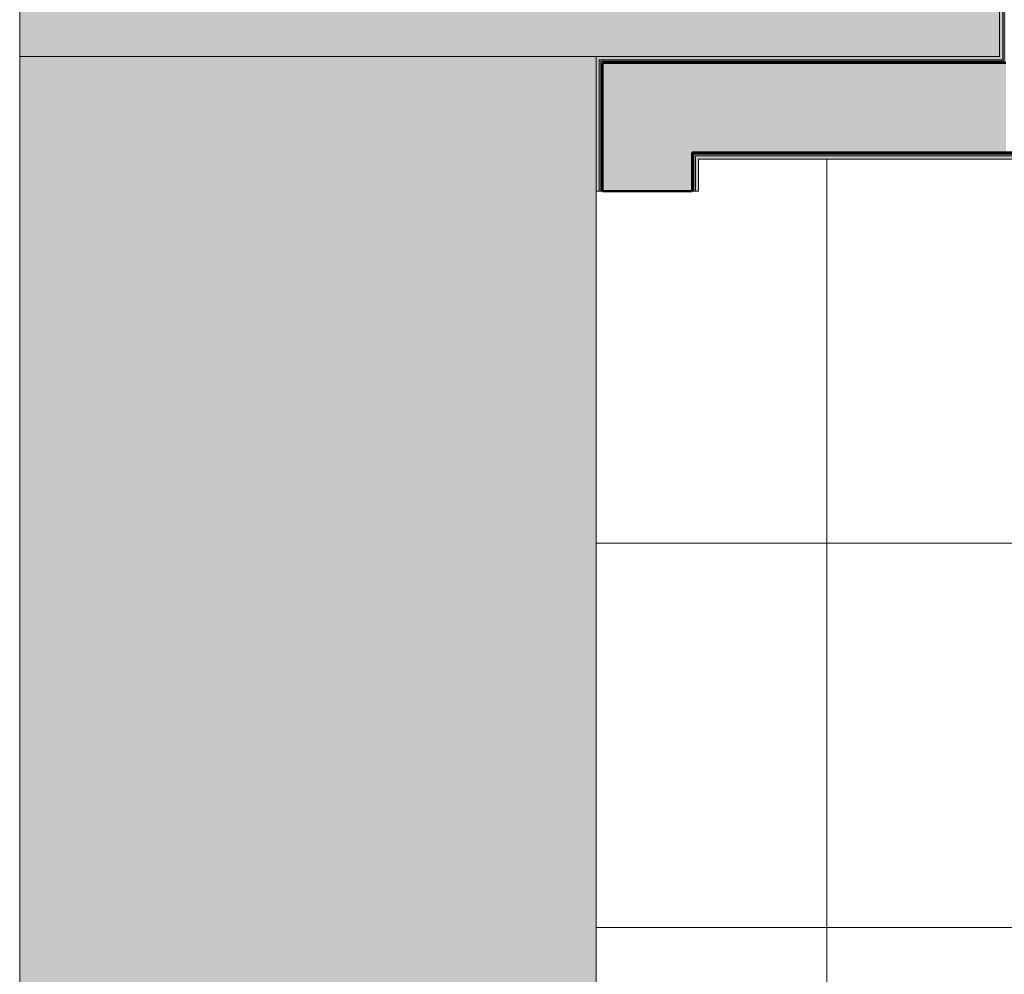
# Model space of a CAD drawing. Header units: millimetres. Extents: x -13994 to 14014, y -18238 to 7441.
# Tile 19 of 190: x -9234 to -7696, y -16748 to -15258. Entities that reach past the tile are written whole.
import ezdxf

# ---------------------------------------------------------------- set-up
doc = ezdxf.new("R2010")
doc.units = ezdxf.units.MM
for name, color, linetype, lineweight in [('A-FLOR', 7, 'Continuous', 5), ('A-FLOR-PATT', 7, 'Continuous', 5), ('A-WALL', 7, 'Continuous', 5), ('A-WALL-PATT', 7, 'Continuous', 50), ('I-WALL', 7, 'Continuous', 5)]:
    doc.layers.add(name, color=color, linetype=linetype, lineweight=lineweight)

msp = doc.modelspace()

# ---------------------------------------------------------------- hatches: boundary and pattern name
at = {"layer": 'A-FLOR-PATT', "true_color": 0xd8d8d8}
h = msp.add_hatch(color=254, dxfattribs=at)
h.paths.add_polyline_path([(506.4, -18075), (1406.4, -18075), (1406.4, -13815), (506.4, -13815), (506.4, -16075), (526.4, -16075), (526.4, -17475), (506.4, -17475), (506.4, -18048.8)])
h.paths.add_polyline_path([(-8173.6, -15315), (-7703.7, -15314.6), (-7703.7, -11235), (-7193.6, -11235), (-7193.6, -11215), (-5493.6, -11215), (-5493.6, -11235), (-4683.6, -11235), (-4683.6, -11215), (-3683.6, -11215), (-3683.6, -11235), (-2873.6, -11235), (-2873.6, -11215), (-1173.6, -11215), (-1173.6, -11235), (-663.6, -11235), (-663.6, -12615), (236.4, -12615), (236.4, -10335), (-8603.7, -10335), (-8603.7, -13115), (-9233.6, -13115), (-9233.6, -15315), (-8178.6, -15315)])
msp.add_hatch(color=254, dxfattribs=at).paths.add_polyline_path([(-8333.6, -18075), (-8333.6, -17783.9), (-8334.6, -17784.9), (-8354, -17785.2), (-8354.4, -17785.6), (-8392.4, -17785.9), (-8393.3, -17790.8), (-8395.5, -17792.7), (-8399.3, -17793.3), (-8402.9, -17794.4), (-8405.7, -17795.9), (-8409.6, -17798.4), (-8412.5, -17798.2), (-8415.6, -17795.9), (-8418.9, -17794.2), (-8422, -17793.3), (-8426.4, -17792.4), (-8428.3, -17790.2), (-8428.8, -17787), (-8429.4, -17785.6), (-8439.4, -17785.1), (-8441.6, -17785.5), (-8444.7, -17787.6), (-8447.9, -17788.5), (-8453, -17788.9), (-8457.1, -17787.9), (-8462.4, -17783.8), (-8464.6, -17779.4), (-8465.3, -17775), (-8463.7, -17768.4), (-8462, -17765.8), (-8458.1, -17762.7), (-8454.4, -17761.5), (-8449.9, -17761.2), (-8444.7, -17762.4), (-8439.6, -17765), (-8428.9, -17764.1), (-8428, -17759.3), (-8425.8, -17757.4), (-8422.2, -17756.8), (-8418.4, -17755.7), (-8415.6, -17754.1), (-8411.7, -17751.6), (-8408.8, -17751.9), (-8405.3, -17754.4), (-8402.4, -17755.9), (-8399.2, -17756.8), (-8394.9, -17757.7), (-8393, -17759.9), (-8392.5, -17763.1), (-8392.3, -17764.5), (-8354, -17764.8), (-8354, -17765.2), (-8334.6, -17765.2), (-8333.6, -17766.2), (-8333.6, -15315), (-9233.6, -15315), (-9233.6, -18075), (-8611.1, -18075)])
at = {"layer": 'A-FLOR-PATT', "true_color": 0x808080}
h = msp.add_hatch(dxfattribs=at)
h.set_pattern_fill('FP_2', color=8, style=0, pattern_type=2)
h.set_pattern_definition([(0, (-2573.6, -15475.04), (0, 600), []), (90, (-2573.6, -15475.04), (-600, 4e-14), [])])
h.paths.add_polyline_path([(-7448.8, -17313.7), (-7448.6, -17313.7), (-7448.8, -17314.3)])
h.paths.add_polyline_path([(-6823.7, -18075), (-6823.7, -17425), (-6173.6, -17425), (-6173.6, -15475), (-8173.6, -15475), (-8173.6, -15525), (-8333.6, -15525), (-8333.6, -17275), (-8173.6, -17275), (-8173.6, -18075), (-8085.1, -18075), (-8094.7, -18071), (-8096.4, -18068.4), (-8096.4, -18068.3), (-8098.6, -18059.1), (-8098, -17309.7), (-8096.9, -17305.3), (-8095.8, -17303.7), (-8090.6, -17299.4), (-8087.5, -17298.7), (-8085.1, -17299), (-8039.2, -17298.1), (-8026.8, -17292.8), (-8002.5, -17286.6), (-7982.7, -17282.9), (-7968.8, -17280.9), (-7916.1, -17274.8), (-7877, -17271.6), (-7824, -17269.2), (-7773.6, -17268), (-7688.3, -17270.6), (-7644.6, -17273.6), (-7599.2, -17278.3), (-7563.6, -17283.1), (-7532.6, -17289.4), (-7518.6, -17293.6), (-7505.8, -17298.7), (-7456.4, -17299.6), (-7453.5, -17301.3), (-7450.9, -17304.2), (-7450, -17306.7), (-7449, -17309.2), (-7449.5, -17309.8), (-7448.8, -17311.4), (-7448.6, -17337), (-7448.8, -18062.9), (-7450.6, -18066.6), (-7450.6, -18066.6), (-7451, -18068.4), (-7451.4, -18068.4), (-7452.5, -18071.1), (-7462.1, -18075), (-7443.7, -18075), (-7443.7, -17750.4), (-7442, -17705.9), (-7437.5, -17661.6), (-7432.3, -17642.6), (-7422.5, -17625.5), (-7408.6, -17611.5), (-7389.5, -17599.9), (-7368.4, -17592.8), (-7256.4, -17579.5), (-7143, -17575.1), (-7031, -17579.5), (-6919, -17592.8), (-6897.9, -17599.9), (-6878.8, -17611.5), (-6864.9, -17625.5), (-6855.1, -17642.6), (-6849.9, -17661.6), (-6845.3, -17705.9), (-6843.7, -17750.4), (-6843.7, -18075)])
h.paths.add_polyline_path([(-7588.6, -18075), (-7588.6, -18075), (-7598.6, -18075)])
h.paths.add_polyline_path([(-8085.1, -17299.8), (-8085.1, -17299.4), (-8086.5, -17299.6)])
at = {"layer": 'A-WALL-PATT'}
for points in [[(-7696.2, -15322.5), (-7696.2, -11242.5), (-7698.7, -11242.5), (-7698.7, -15322.5)], [(-7696.2, -15325), (-7693.7, -15325), (-7693.7, -11245), (-7696.2, -11245), (-7696.2, -15322.5)], [(-7698.7, -15322.5), (-7698.7, -15320), (-8326.1, -15320), (-8326.1, -15322.5), (-7703.7, -15322.5)], [(-8060.5, -15325), (-7696.2, -15325), (-7696.2, -15322.5), (-8323.6, -15322.5), (-8323.6, -15325), (-8173.6, -15325)], [(-7877, -15465), (-7693.7, -15465), (-7693.7, -15325), (-8183.6, -15325), (-8183.6, -15465), (-8060.5, -15465)], [(-7698.7, -15467.5), (-7696.2, -15467.5), (-7696.2, -15465), (-8181.1, -15465), (-8181.1, -15467.5), (-7703.7, -15467.5)], [(-6166.1, -15467.5), (-6166.1, -15465), (-7696.2, -15465), (-7696.2, -15467.5), (-6168.6, -15467.5)], [(-7698.7, -15470), (-7698.7, -15467.5), (-8178.6, -15467.5), (-8178.6, -15470), (-7703.7, -15470)], [(-6168.6, -15470), (-6168.6, -15467.5), (-7698.7, -15467.5), (-7698.7, -15470), (-6173.6, -15470)]]:
    msp.add_hatch(color=256, dxfattribs=at).paths.add_polyline_path(points)
h = msp.add_hatch(color=256, dxfattribs=at)
h.paths.add_polyline_path([(-8326.1, -18075), (-8326.1, -17275), (-8328.6, -17275), (-8328.6, -18075)])
h.paths.add_polyline_path([(-8326.1, -15525), (-8326.1, -15320), (-8328.6, -15320), (-8328.6, -15525)])
h = msp.add_hatch(color=256, dxfattribs=at)
h.paths.add_polyline_path([(-8326.1, -18075), (-8323.6, -18075), (-8323.6, -17275), (-8326.1, -17275), (-8326.1, -18048.8)])
h.paths.add_polyline_path([(-8323.6, -15525), (-8323.6, -15322.5), (-8326.1, -15322.5), (-8326.1, -15525)])
h = msp.add_hatch(color=256, dxfattribs=at)
h.paths.add_polyline_path([(-8244.1, -18075), (-8183.6, -18075), (-8183.6, -17275), (-8323.6, -17275), (-8323.6, -18075)])
h.paths.add_polyline_path([(-8183.6, -15525), (-8183.6, -15325), (-8323.6, -15325), (-8323.6, -15525), (-8244.1, -15525)])
h = msp.add_hatch(color=256, dxfattribs=at)
h.paths.add_polyline_path([(-8181.1, -18075), (-8181.1, -17275), (-8183.6, -17275), (-8183.6, -18075)])
h.paths.add_polyline_path([(-8181.1, -15525), (-8181.1, -15465), (-8183.6, -15465), (-8183.6, -15525)])
h = msp.add_hatch(color=256, dxfattribs=at)
h.paths.add_polyline_path([(-8178.6, -18075), (-8178.6, -17275), (-8181.1, -17275), (-8181.1, -18075)])
h.paths.add_polyline_path([(-8178.6, -15525), (-8178.6, -15467.5), (-8181.1, -15467.5), (-8181.1, -15525)])
at = {"layer": 'I-WALL'}
for points in [[(-7698.7, -15320), (-7698.7, -11240), (-7703.7, -11240), (-7703.7, -15320)], [(-7703.7, -15320), (-7703.7, -15315), (-8328.6, -15315), (-8328.6, -15320), (-7785.3, -15320)], [(-8173.6, -15475), (-7703.7, -15475), (-7703.7, -15470), (-8173.6, -15470)], [(-7703.7, -15475), (-6173.6, -15475), (-6173.6, -15470), (-7703.7, -15470)]]:
    msp.add_hatch(color=256, dxfattribs=at).paths.add_polyline_path(points)
h = msp.add_hatch(color=256, dxfattribs=at)
h.paths.add_polyline_path([(-8328.6, -18075), (-8328.6, -17275), (-8333.6, -17275), (-8333.6, -18075)])
h.paths.add_polyline_path([(-8333.6, -15525), (-8328.6, -15525), (-8328.6, -15315), (-8333.6, -15315), (-8333.6, -15320)])
h = msp.add_hatch(color=256, dxfattribs=at)
h.paths.add_polyline_path([(-8173.6, -18075), (-8173.6, -17275), (-8178.6, -17275), (-8178.6, -18075)])
h.paths.add_polyline_path([(-8178.6, -15525), (-8173.6, -15525), (-8173.6, -15470), (-8178.6, -15470), (-8178.6, -15475)])

# ---------------------------------------------------------------- linework, layer by layer
at = {"layer": 'A-FLOR', "color": 9, "true_color": 0xc0c0c0}
for p, q in [((-9233.6, -13115), (-9233.6, -18075)), ((-8333.6, -15315), (-9233.6, -15315))]:
    msp.add_line(p, q, dxfattribs=at)
at = {"layer": 'A-FLOR'}
msp.add_line((-8333.6, -15525), (-8333.6, -17275), dxfattribs=at)
at = {"layer": 'A-WALL'}
for p, q in [((-7703.7, -11235), (-7703.7, -15315)), ((-7698.7, -15320), (-7698.7, -11240)), ((-7696.2, -15322.5), (-7696.2, -11242.5)), ((-8333.6, -15315), (-8333.6, -15525)), ((-7703.7, -15315), (-8333.6, -15315)), ((-8328.6, -15525), (-8328.6, -15320)), ((-8328.6, -15320), (-7698.7, -15320)), ((-8326.1, -15525), (-8326.1, -15322.5)), ((-8326.1, -15322.5), (-7696.2, -15322.5)), ((-8181.1, -15525), (-8181.1, -15467.5)), ((-8181.1, -15467.5), (-6166.1, -15467.5)), ((-8178.6, -15525), (-8178.6, -15470)), ((-8178.6, -15470), (-6168.6, -15470)), ((-8173.6, -15525), (-8173.6, -15475)), ((-8173.6, -15475), (-6173.6, -15475)), ((-8333.6, -15525), (-8323.6, -15525)), ((-8183.6, -15525), (-8173.6, -15525))]:
    msp.add_line(p, q, dxfattribs=at)
at = {"layer": 'A-WALL', "lineweight": 50}
for p, q in [((-8323.6, -15525), (-8323.6, -15325)), ((-8323.6, -15325), (-7693.7, -15325)), ((-8183.6, -15525), (-8183.6, -15465)), ((-8183.6, -15465), (-6163.6, -15465)), ((-8323.6, -15525), (-8183.6, -15525))]:
    msp.add_line(p, q, dxfattribs=at)

doc.saveas('drawing.dxf')
